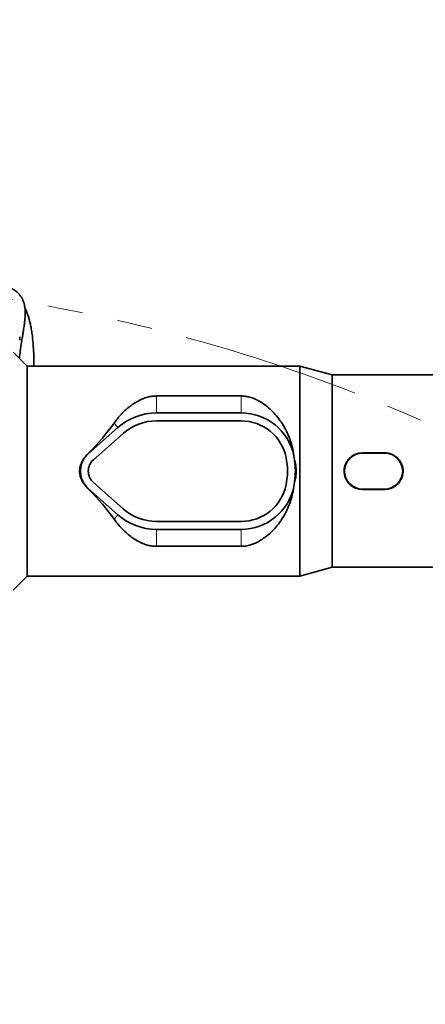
# Model space of a CAD drawing. Header units: millimetres. Extents: x 0 to 14900, y 0 to 10500.
# Tile 20 of 54: x 4032 to 4394, y 7211 to 8091. Entities that reach past the tile are written whole.
import ezdxf

# ---------------------------------------------------------------- set-up
doc = ezdxf.new("R2010")
doc.units = ezdxf.units.MM
doc.header["$LTSCALE"] = 25
doc.linetypes.add('PHANTOM', pattern=[12.7, 6.35, -1.27, 1.27, -1.27, 1.27, -1.27])
doc.styles.add('SLDTEXTSTYLE0', font='TXT', dxfattribs={"width": 0.605})
doc.dimstyles.new('SLDDIMSTYLE0', dxfattribs={"dimtxt": 87.5, "dimasz": 87.5, "dimexe": 0, "dimexo": 0.0625, "dimgap": 21.875, "dimtad": 1, "dimdec": 0, "dimrnd": 1e-09, "dimzin": 12, "dimdsep": 46, "dimtxsty": 'SLDTEXTSTYLE0', "dimsah": 1, "dimcen": 0.09, "dimadec": 0, "dimazin": 3, "dimtfac": 1, "dimtofl": 0, "dimtmove": 0, "dimatfit": 3, "dimfxl": 1, "dimfrac": 2, "dimtolj": 1, "dimtzin": 12, "dimarcsym": 0})

# ---------------------------------------------------------------- blocks, each defined once
blk = doc.blocks.new('_D_4')
at = {"color": 7, "linetype": 'Continuous', "lineweight": 0}
for p, q in [((3834.77, 8686.72), (6504.77, 8686.72)), ((6467.27, 8686.72), (6467.27, 5572.45)), ((3865.67, 5572.45), (6504.77, 5572.45))]:
    blk.add_line(p, q, dxfattribs=at)
at = {"color": 7, "linetype": 'Continuous', "lineweight": 18}
for points in [[(6467.27, 8686.72), (6454.77, 8599.22), (6479.77, 8599.22)], [(6467.27, 5572.45), (6479.77, 5659.95), (6454.77, 5659.95)]]:
    blk.add_solid(points, dxfattribs=at)
at = {"color": 7, "linetype": 'Continuous', "lineweight": 18, "insert": (6354.47, 6995.9), "char_height": 87.5, "attachment_point": 1, "rotation": 90, "style": 'SLDTEXTSTYLE0'}
blk.add_mtext('3114', dxfattribs=at)

msp = doc.modelspace()

# ---------------------------------------------------------------- linework, layer by layer
at = {"color": 7, "linetype": 'Continuous', "lineweight": 35}
for p, q in [((4031.9735301, 7804.449066), (4031.9735301, 7807.449066)), ((4038.7681648, 7781.449066), (4026.2681648, 7793.949066)), ((4282.4210968, 7781.449066), (4038.7681648, 7781.449066)), ((4038.7681648, 7593.449066), (4038.7681648, 7781.449066)), ((4311.2681648, 7773.449066), (4282.4210968, 7781.449066)), ((4282.4210968, 7593.449066), (4282.4210968, 7781.449066)), ((4404.6808629, 7773.449066), (4311.2681648, 7773.449066)), ((4311.2681648, 7601.449066), (4311.2681648, 7773.449066)), ((4229.8640828, 7754.6886992), (4154.2681648, 7754.6886992)), ((4229.8640828, 7739.549066), (4154.2681648, 7739.549066)), ((4229.8640828, 7732.449066), (4154.2681648, 7732.449066)), ((4119.7176385, 7726.4448495), (4093.1071122, 7702.8677443)), ((4124.4260596, 7721.1306449), (4097.8155333, 7697.5535397)), ((4276.9926777, 7701.0691502), (4276.9810474, 7701.1238604)), ((4358.2681648, 7703.7343739), (4338.2681648, 7703.7343739)), ((4358.2681648, 7703.449066), (4338.2681648, 7703.449066)), ((4091.3616727, 7673.7742717), (4092.9992218, 7671.9086162)), ((4093.1071122, 7672.0303877), (4119.7176385, 7648.4532825)), ((4097.8155333, 7677.3445924), (4124.4260596, 7653.7674872)), ((4276.9810474, 7673.7742717), (4276.9926777, 7673.8289819)), ((4338.2681648, 7671.449066), (4358.2681648, 7671.449066)), ((4338.2681648, 7671.1637582), (4358.2681648, 7671.1637582)), ((4154.2681648, 7642.449066), (4229.8640828, 7642.449066)), ((4154.2681648, 7635.349066), (4229.8640828, 7635.349066)), ((4154.2681648, 7620.2094329), (4229.8640828, 7620.2094329)), ((4282.4210968, 7593.449066), (4311.2681648, 7601.449066)), ((4311.2681648, 7601.449066), (4404.6808629, 7601.449066)), ((4026.2681648, 7580.949066), (4038.7681648, 7593.449066)), ((4038.7681648, 7593.449066), (4282.4210968, 7593.449066))]:
    msp.add_line(p, q, dxfattribs=at)
at = {"color": 8, "linetype": 'Continuous', "lineweight": 18}
for p, q in [((4154.2681648, 7754.6886992), (4154.2681648, 7739.549066)), ((4229.8640828, 7754.6886992), (4229.8640828, 7739.549066)), ((4116.2817811, 7730.322763), (4119.7176385, 7726.4448495)), ((4092.9992218, 7702.9895159), (4093.1071122, 7702.8677443)), ((4276.9926777, 7701.0691502), (4276.9922654, 7701.069066)), ((4338.2681648, 7703.7343739), (4338.2681648, 7703.449066)), ((4358.2681648, 7703.7343739), (4358.2681648, 7703.449066)), ((4092.9992218, 7671.9086162), (4093.1071122, 7672.0303877)), ((4276.9926777, 7673.8289819), (4276.9922654, 7673.829066)), ((4338.2681648, 7671.1637582), (4338.2681648, 7671.449066)), ((4358.2681648, 7671.1637582), (4358.2681648, 7671.449066)), ((4116.2817811, 7644.575369), (4119.7176385, 7648.4532825)), ((4154.2681648, 7620.2094329), (4154.2681648, 7635.349066)), ((4229.8640828, 7620.2094329), (4229.8640828, 7635.349066))]:
    msp.add_line(p, q, dxfattribs=at)
at = {"color": 7, "linetype": 'Continuous', "lineweight": 18}
msp.add_arc((3784.7681648, 6352.449066), 2334.27, 5.2453818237, 154.7931009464, dxfattribs=at)
at = {"color": 7, "linetype": 'PHANTOM', "lineweight": 18}
msp.add_arc((3784.7681648, 6352.449066), 1507.49, 56.6666343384, 103.3337430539, dxfattribs=at)
at = {"color": 7, "linetype": 'Continuous', "lineweight": 35}
for centre, radius, start, end in [((4154.2681648, 7687.449066), 52.1, 90, 131.5411588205), ((4154.2681648, 7687.449066), 45, 90, 131.5411588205), ((4229.8640828, 7691.449066), 48.1, 11.603582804, 90), ((4229.8640828, 7691.449066), 41, 11.5369590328, 90), ((4106.7681648, 7687.449066), 20.6, 138.4077568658, 221.5922431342), ((4106.7681648, 7687.449066), 20.6, 131.5411588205, 138.4077568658), ((4106.7681648, 7687.449066), 13.5, 131.5411588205, 228.4588411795), ((4210.2681648, 7687.449066), 61, 348.4630409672, 11.5369590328), ((4229.8640828, 7691.449066), 48.1, 11.5369590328, 11.603582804), ((4210.2681648, 7687.449066), 68.1, 348.4630409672, 11.5369590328), ((4338.2681648, 7687.449066), 16, 90, 270), ((4358.2681648, 7687.449066), 16, 270, 90), ((4106.7681648, 7687.449066), 20.6, 221.5922431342, 228.4588411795), ((4229.8640828, 7683.449066), 41, 270, 348.4630409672), ((4229.8640828, 7683.449066), 48.1, 270, 348.396417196), ((4229.8640828, 7683.449066), 48.1, 348.396417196, 348.4630409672), ((4154.2681648, 7687.449066), 45, 228.4588411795, 270), ((4154.2681648, 7687.449066), 52.1, 228.4588411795, 270)]:
    msp.add_arc(centre, radius, start, end, dxfattribs=at)
for major_axis, start_param, end_param in [((129.3922454, 85.1432466), 5.3160567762, 5.6235817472), ((129.3922454, -85.1432466), 0.65960356, 0.967128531)]:
    msp.add_ellipse((3997.9694272, 7687.449066), major_axis=major_axis, ratio=0.3078429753, start_param=start_param, end_param=end_param, dxfattribs=at)
for points, knots in [([(4031.6708409, 7788.5463899), (4031.9230623, 7790.6125976), (4032.5282639, 7795.5704341), (4033.4914191, 7801.9222343), (4034.3456405, 7807.3816454), (4034.9540828, 7811.2021863), (4035.4445229, 7814.3192906), (4035.8242275, 7816.8110886), (4036.0863158, 7818.6483379), (4036.2639274, 7820.0000046), (4036.3830102, 7820.9737388), (4036.499354, 7821.9997834), (4036.624709, 7823.2292653), (4036.7549371, 7824.7627883), (4036.8637733, 7826.5589796), (4036.9171272, 7828.3674037), (4036.9039588, 7830.1678089), (4036.8286294, 7831.7258234), (4036.6840328, 7833.2441119), (4036.5026245, 7834.539028), (4036.277361, 7835.7536932), (4036.003085, 7836.9256758), (4035.653622, 7838.1544591), (4035.1441015, 7839.6310857), (4034.3246839, 7841.492914), (4033.2025018, 7843.4822065), (4031.5492961, 7845.7127472), (4029.6090899, 7847.6351117), (4027.7697443, 7849.0295647), (4026.1577852, 7850.0062289), (4024.5683313, 7850.7819026), (4023.0042702, 7851.3842441), (4021.3533732, 7851.8658846), (4019.8412532, 7852.1869118), (4018.8613628, 7852.3014427), (4018.3803946, 7852.3576589)], [0, 0, 0, 0, 0.0578181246, 0.1387337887, 0.1858819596, 0.231039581, 0.2712257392, 0.3065358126, 0.3366856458, 0.3527867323, 0.3667245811, 0.3795612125, 0.3963844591, 0.4180491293, 0.4448879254, 0.4760001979, 0.5040398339, 0.534214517, 0.5562641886, 0.5765227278, 0.5963569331, 0.6157190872, 0.6345634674, 0.658795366, 0.6884980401, 0.7239444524, 0.7655824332, 0.8047020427, 0.8379286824, 0.8666327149, 0.8936196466, 0.9187358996, 0.9430253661, 0.9720346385, 1, 1, 1, 1]), ([(4044.6106096, 7781.449066), (4044.6157723, 7783.2360257), (4044.6269939, 7787.1201727), (4044.4749187, 7792.9581278), (4044.1752609, 7798.9172602), (4043.7246213, 7804.4688642), (4043.1198827, 7809.7660348), (4042.3843058, 7814.5758899), (4041.5387379, 7818.8299212), (4040.675826, 7822.3460057), (4039.7427643, 7825.5532538), (4038.6449119, 7828.7090798), (4037.62797, 7831.2720721), (4036.9015381, 7832.7059012), (4036.6838724, 7833.1355291)], [0, 0, 0, 0, 0.0833744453, 0.1812232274, 0.2810812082, 0.379318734, 0.4688690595, 0.568832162, 0.6560038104, 0.7307898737, 0.799538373, 0.8767975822, 0.9630840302, 1, 1, 1, 1]), ([(4154.2681648, 7754.6886992), (4152.9826025, 7754.638464), (4150.2295377, 7754.530884), (4146.160672, 7753.6513814), (4141.9023122, 7752.2050478), (4137.6770269, 7750.1950882), (4133.5281035, 7747.6609187), (4129.1952709, 7744.4523856), (4124.7364813, 7740.4845179), (4120.2433704, 7735.6840638), (4117.6014676, 7732.1087221), (4116.2817811, 7730.322763)], [0, 0, 0, 0, 0.0764030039, 0.1636189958, 0.2510276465, 0.3564818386, 0.4623468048, 0.5680867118, 0.7119525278, 0.8561141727, 1, 1, 1, 1]), ([(4276.9810474, 7701.1238604), (4276.5679206, 7703.7601448), (4275.8331772, 7708.4487594), (4273.9088192, 7714.8729839), (4271.7227626, 7720.4933699), (4268.9581634, 7726.0907337), (4265.5953206, 7731.5811506), (4261.5969363, 7736.8784268), (4256.9827778, 7741.8656776), (4251.7299514, 7746.4542264), (4246.5178965, 7749.8984415), (4241.7505991, 7752.2374788), (4237.9489485, 7753.5901639), (4234.2426874, 7754.4040776), (4231.6174979, 7754.6713898), (4230.1550405, 7754.6858269), (4229.8640828, 7754.6886992)], [0, 0, 0, 0, 0.0987802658, 0.1756800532, 0.2527882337, 0.3297402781, 0.4185159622, 0.5075072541, 0.5963106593, 0.6942369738, 0.7920353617, 0.8478940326, 0.903654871, 0.9465379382, 0.9893636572, 1, 1, 1, 1]), ([(4092.9992218, 7702.9895159), (4092.9077539, 7702.8961054), (4092.3286822, 7702.3047351), (4091.8037167, 7701.6636675), (4091.3616727, 7701.1238604)], [0, 0, 0, 0, 0.1579560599, 1, 1, 1, 1]), ([(4338.2681648, 7703.7343739), (4337.3672349, 7703.6934203), (4336.0039507, 7703.6314496), (4334.2156843, 7703.2456825), (4332.4636065, 7702.724071), (4330.7883103, 7701.9831933), (4329.2266957, 7701.0472276), (4328.1121821, 7700.244469), (4327.0697723, 7699.3517764), (4326.1068337, 7698.376813), (4325.2197996, 7697.3127705), (4324.4286018, 7696.1794332), (4323.7386186, 7694.9872024), (4323.1512661, 7693.7421747), (4322.6656994, 7692.4344445), (4322.1775011, 7690.663393), (4321.9172981, 7688.845826), (4321.8872842, 7687.0255797), (4322.0110429, 7685.2214306), (4322.3589539, 7683.4475355), (4322.9174941, 7681.7461642), (4323.6176275, 7680.0925241), (4324.5221083, 7678.5308933), (4325.6081704, 7677.0978333), (4326.517041, 7676.0861227), (4327.5103266, 7675.1507794), (4328.5799741, 7674.2995003), (4329.7297715, 7673.5323588), (4330.9394131, 7672.8658921), (4332.1982146, 7672.3048011), (4333.5001197, 7671.8492568), (4334.8532315, 7671.5032902), (4336.4460206, 7671.2270165), (4337.592966, 7671.1871987), (4338.2681648, 7671.1637582)], [0, 0, 0, 0, 0.0525302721, 0.0794886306, 0.1066458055, 0.1593617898, 0.1861126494, 0.2132450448, 0.2397884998, 0.2665159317, 0.2935289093, 0.3209340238, 0.3474426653, 0.3741393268, 0.4014351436, 0.4289407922, 0.4814265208, 0.5080790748, 0.5351324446, 0.5869146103, 0.6131242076, 0.6397565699, 0.691906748, 0.7182947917, 0.7450981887, 0.771574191, 0.798232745, 0.825174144, 0.8525035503, 0.8790398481, 0.9057631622, 0.9330805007, 0.9606049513, 1, 1, 1, 1]), ([(4358.2681648, 7671.1637582), (4359.1690948, 7671.2047117), (4360.532379, 7671.2666825), (4362.3206454, 7671.6524495), (4364.0727232, 7672.174061), (4365.7480194, 7672.9149388), (4367.3096339, 7673.8509044), (4368.4241476, 7674.6536631), (4369.4665574, 7675.5463556), (4370.429496, 7676.521319), (4371.3165301, 7677.5853616), (4372.1077279, 7678.7186988), (4372.7977111, 7679.9109296), (4373.3850636, 7681.1559573), (4373.8706303, 7682.4636875), (4374.3588286, 7684.234739), (4374.6190316, 7686.0523061), (4374.6490455, 7687.8725523), (4374.5252868, 7689.6767014), (4374.1773758, 7691.4505966), (4373.6188357, 7693.1519677), (4372.9190056, 7694.8048908), (4372.0146461, 7696.3665721), (4370.9286805, 7697.7997189), (4370.0192883, 7698.8120093), (4369.0260046, 7699.7473524), (4367.9563498, 7700.5986331), (4366.8065804, 7701.365768), (4365.6955168, 7701.9778914), (4364.3353848, 7702.6010983), (4362.5864655, 7703.2120297), (4360.7700525, 7703.5737071), (4359.2815611, 7703.716241), (4358.6064057, 7703.7283217), (4358.2681648, 7703.7343739)], [0, 0, 0, 0, 0.0525315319, 0.0794905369, 0.1066483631, 0.1593656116, 0.1861171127, 0.2132501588, 0.2397942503, 0.2665223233, 0.2935359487, 0.3209417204, 0.3474509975, 0.3741482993, 0.4014447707, 0.428951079, 0.4814380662, 0.5080912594, 0.535145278, 0.5869286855, 0.6131389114, 0.6397719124, 0.6918777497, 0.7183121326, 0.7451161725, 0.7715928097, 0.798252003, 0.8251940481, 0.8525241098, 0.8724691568, 0.9127411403, 0.9605846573, 0.9802536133, 1, 1, 1, 1]), ([(4229.8640828, 7620.2094329), (4230.3265122, 7620.2165412), (4231.9037149, 7620.2407853), (4234.5755, 7620.5560408), (4238.4715533, 7621.4454824), (4242.7717053, 7623.0700084), (4247.7597852, 7625.7579353), (4252.7637227, 7629.2807948), (4257.6686326, 7633.7009198), (4262.2186715, 7638.7684647), (4266.4022368, 7644.4936691), (4270.1095504, 7650.8937426), (4273.2188751, 7657.9277073), (4275.6709069, 7665.5544254), (4276.5444021, 7671.0347511), (4276.9810474, 7673.7742717)], [0, 0, 0, 0, 0.0169035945, 0.0576528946, 0.0984509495, 0.1662312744, 0.2341930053, 0.323759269, 0.4136481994, 0.5033580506, 0.600349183, 0.6975911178, 0.7944885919, 0.8972683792, 1, 1, 1, 1]), ([(4116.2817811, 7644.575369), (4117.6318902, 7642.7515), (4120.3321649, 7639.1036854), (4124.6515398, 7634.5286818), (4128.9804581, 7630.6198108), (4133.3134943, 7627.3580887), (4137.6610627, 7624.7200669), (4141.9622189, 7622.6774849), (4145.9101186, 7621.3117142), (4149.8013447, 7620.4819639), (4152.5330653, 7620.2230743), (4154.0237828, 7620.2113542), (4154.2681648, 7620.2094329)], [0, 0, 0, 0, 0.1470138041, 0.2940337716, 0.4131826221, 0.5324797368, 0.6514446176, 0.744306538, 0.8370184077, 0.9112875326, 0.9854568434, 1, 1, 1, 1])]:
    msp.add_open_spline(points, degree=3, knots=knots, dxfattribs=at)
at = {"color": 8, "linetype": 'Continuous', "lineweight": 18}
for points, knots in [([(4091.3616727, 7673.7742717), (4090.4676302, 7674.6802155), (4088.6755985, 7676.4961022), (4086.7219167, 7679.851487), (4085.4581365, 7683.5428171), (4085.0200583, 7687.4636028), (4085.4608558, 7691.3773921), (4086.7332671, 7695.0705188), (4088.6813977, 7698.41575), (4090.4730337, 7700.2259926), (4091.3616727, 7701.1238604)], [0, 0, 0, 0, 0.1236297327, 0.2478052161, 0.3740371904, 0.5002135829, 0.6271107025, 0.7526186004, 0.8773005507, 1, 1, 1, 1]), ([(4091.3616727, 7701.1238604), (4090.9581676, 7700.6447009), (4090.1511459, 7699.6863685), (4089.112958, 7698.1166213), (4088.2122748, 7696.4663722), (4087.5862887, 7695.0129518), (4087.1335703, 7693.7231706), (4086.7871329, 7692.5338364), (4086.4572934, 7691.0387368), (4086.2639213, 7689.6226425), (4086.190215, 7688.5402809), (4086.1716983, 7687.9981819), (4086.1670304, 7687.7270223), (4086.1658442, 7687.5914281), (4086.165538, 7687.5236293), (4086.1654567, 7687.4897296), (4086.1654339, 7687.4727797), (4086.1654271, 7687.4643048), (4086.1654247, 7687.4600673), (4086.1654239, 7687.4579486), (4086.1654235, 7687.4568892), (4086.1654233, 7687.4563595), (4086.1654232, 7687.4560947), (4086.1654232, 7687.4559623), (4086.1654232, 7687.4558961), (4086.1654232, 7687.455863), (4086.1654232, 7687.455844), (4086.1654021, 7687.3816798), (4086.1685155, 7686.765311), (4086.2240798, 7685.6527648), (4086.4043653, 7684.223964), (4086.6618544, 7682.8920729), (4087.0041648, 7681.5693594), (4087.709912, 7679.4770983), (4089.0053068, 7676.7280177), (4090.5722824, 7674.7637864), (4091.3616727, 7673.7742717)], [0, 0, 0, 0, 0.0628198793, 0.1256415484, 0.1884650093, 0.2512902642, 0.2841890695, 0.3255996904, 0.3755206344, 0.4377050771, 0.468805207, 0.4843562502, 0.4921318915, 0.4960197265, 0.4979636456, 0.4989356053, 0.4994215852, 0.4996645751, 0.4997860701, 0.4998468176, 0.4998771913, 0.4998923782, 0.4998999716, 0.4999037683, 0.4999056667, 0.4999066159, 0.4999070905, 0.499907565, 0.5073490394, 0.5617611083, 0.6115565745, 0.6517415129, 0.6978262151, 0.748527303, 0.8733163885, 1, 1, 1, 1]), ([(4276.9926777, 7701.0691502), (4277.4468206, 7699.5647006), (4278.3441675, 7696.5920391), (4279.1620223, 7692.004589), (4279.4738897, 7687.4112969), (4279.157579, 7682.8311424), (4278.3378105, 7678.278746), (4277.4451781, 7675.325875), (4276.9926777, 7673.8289819)], [0, 0, 0, 0, 0.1705255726, 0.3369437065, 0.501825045, 0.6652500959, 0.8303058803, 1, 1, 1, 1]), ([(4276.9926777, 7673.8289819), (4277.0650714, 7674.1889588), (4277.2132414, 7674.9257318), (4277.4162811, 7676.061234), (4277.597436, 7677.1807983), (4277.7586631, 7678.2989962), (4277.903054, 7679.4301793), (4278.0215253, 7680.5101394), (4278.1346426, 7681.7165853), (4278.2406637, 7683.1119549), (4278.3218447, 7684.6880769), (4278.3626565, 7686.148934), (4278.3856583, 7688.6254692), (4278.2624933, 7692.0927619), (4277.8105825, 7696.6627883), (4277.268087, 7699.5854163), (4276.9926777, 7701.0691502)], [0, 0, 0, 0, 0.040186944, 0.082251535, 0.1261968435, 0.1642509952, 0.2058286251, 0.2509305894, 0.2830848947, 0.3383757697, 0.4039959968, 0.4557044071, 0.4982270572, 0.6748937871, 0.8349529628, 1, 1, 1, 1])]:
    msp.add_open_spline(points, degree=3, knots=knots, dxfattribs=at)

# ---------------------------------------------------------------- dimensions: what is measured, and where the dimension line sits
at = {"color": 7, "linetype": 'Continuous', "lineweight": 18}
dim = msp.add_linear_dim(base=(6467.2681648, 5572.449066), p1=(3784.7681648, 8686.719066), p2=(3815.6683384, 5572.449066), angle=90, dimstyle='SLDDIMSTYLE0', dxfattribs=at)
dim.commit()
dim.dimension.update_dxf_attribs({"geometry": '_D_4', "text_midpoint": (6467.2681648, 7129.584066), "dimtype": 160})

doc.saveas('drawing.dxf')
